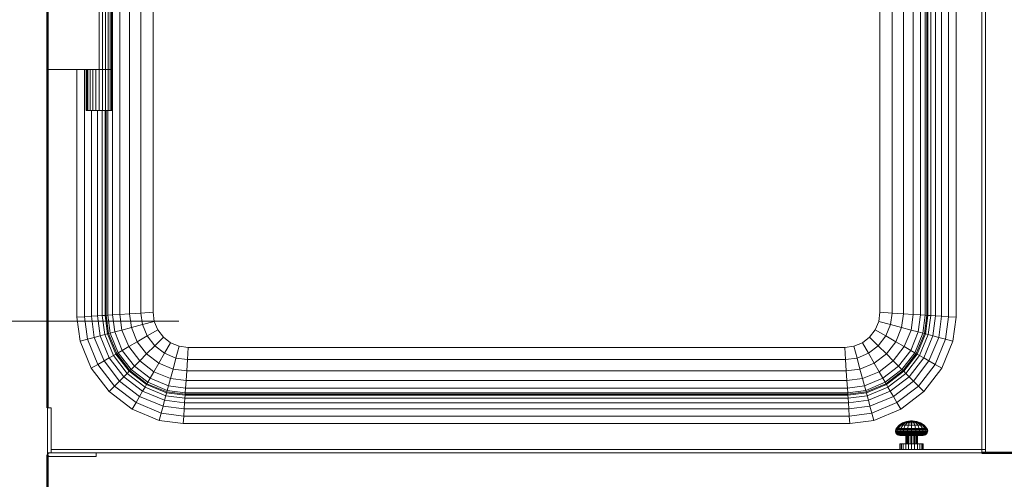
# Model space of a CAD drawing. Header units: millimetres. Extents: x 106 to 22495, y 2709 to 43185.
# Tile 54 of 76: x 15806 to 16646, y 41153 to 41545. Entities that reach past the tile are written whole.
import ezdxf

# ---------------------------------------------------------------- set-up
doc = ezdxf.new("R2010")
doc.units = ezdxf.units.MM
for name, color, linetype, lineweight in [('A-WALL-____-MCUT', 113, 'Continuous', 50), ('A-WALL-____-OTLN', 113, 'Continuous', 20), ('M-EQPM-____-OTLN', 50, 'Continuous', 20), ('M-HVAC-DUCT-IDEN', 70, 'Continuous', 20)]:
    doc.layers.add(name, color=color, linetype=linetype, lineweight=lineweight)

# ---------------------------------------------------------------- blocks, each defined once
blk = doc.blocks.new('Прямая форма - 83 new-609569-В_Этаж 03_Вентиляция')
at = {"layer": 'M-EQPM-____-OTLN', "color": 253}
for p, q in [((-344.64, -382.27), (-344.64, 382.27)), ((-338.28, -381.85), (-338.28, 381.85)), ((-330, -381.31), (-330, 381.31)), ((-320.35, -380.68), (-320.35, 380.68)), ((-310, -380), (-310, 380)), ((310, -380), (310, 380)), ((320.35, -380.68), (320.35, 380.68)), ((330, -381.31), (330, 381.31)), ((338.28, -381.85), (338.28, 381.85)), ((344.64, 382.27), (344.64, -382.27)), ((348.64, 382.53), (348.64, -382.53)), ((350, -382.62), (350, 382.62)), ((350.85, 382.68), (350.85, -382.68)), ((353.35, 382.84), (353.35, -382.84)), ((357.32, 382.68), (357.32, -383.1)), ((362.5, 377.5), (362.5, -383.44)), ((368.53, 371.47), (368.53, -383.84)), ((375, 365), (375, -384.26)), ((397, -497), (397, 343)), ((400, 340), (400, -497)), ((310, -380), (310, 0)), ((-310, 0), (-310, -380)), ((-356, -173), (-356, -120)), ((-353.15, -173), (-353.15, -120)), ((-350.5, -173), (-350.5, -120)), ((-348.22, -173), (-348.22, -120)), ((-346.47, -173), (-346.47, -120)), ((-345.37, -173), (-345.37, -120)), ((-345, -173), (-345, -120)), ((-356, -173), (-400, -173)), ((-375, -384.26), (-375, -173)), ((-368.53, -173), (-368.53, -383.84)), ((-367, -208), (-367, -173)), ((-366.63, -208), (-366.63, -173)), ((-365.53, -208), (-365.53, -173)), ((-363.78, -208), (-363.78, -173)), ((-361.5, -208), (-361.5, -173)), ((-358.85, -208), (-358.85, -173)), ((-356, -173), (-353.15, -173)), ((-356, -208), (-356, -173)), ((-353.15, -173), (-356, -173)), ((-353.15, -173), (-350.5, -173)), ((-353.15, -208), (-353.15, -173)), ((-350.5, -173), (-353.15, -173)), ((-350.5, -173), (-348.22, -173)), ((-350.5, -208), (-350.5, -173)), ((-348.22, -173), (-350.5, -173)), ((-348.22, -173), (-346.47, -173)), ((-348.22, -208), (-348.22, -173)), ((-346.47, -173), (-348.22, -173)), ((-346.47, -173), (-345.37, -173)), ((-346.47, -208), (-346.47, -173)), ((-345.37, -173), (-346.47, -173)), ((-345.37, -173), (-345, -173)), ((-345.37, -208), (-345.37, -173)), ((-345, -173), (-345.37, -173)), ((-345, -208), (-345, -173)), ((-366.63, -208), (-367, -208)), ((-365.53, -208), (-366.63, -208)), ((-363.78, -208), (-365.53, -208)), ((-361.5, -208), (-363.78, -208)), ((-362.5, -208), (-362.5, -383.44)), ((-358.85, -208), (-361.5, -208)), ((-356, -208), (-358.85, -208)), ((-357.32, -208), (-357.32, -383.1)), ((-353.15, -208), (-356, -208)), ((-353.35, -208), (-353.35, -382.84)), ((-350.5, -208), (-353.15, -208)), ((-350.85, -208), (-350.85, -382.68)), ((-348.22, -208), (-350.5, -208)), ((-350, -208), (-350, -382.62)), ((-348.64, -382.53), (-348.64, -208)), ((-346.47, -208), (-348.22, -208)), ((-345.37, -208), (-346.47, -208)), ((-345, -208), (-345.37, -208)), ((-368.53, -383.84), (-375, -384.26)), ((-372.3, -404.73), (-375, -384.26)), ((-362.5, -383.44), (-368.53, -383.84)), ((-368.53, -383.84), (-366, -403.04)), ((-357.32, -383.1), (-362.5, -383.44)), ((-362.5, -383.44), (-360.13, -401.47)), ((-353.35, -382.84), (-357.32, -383.1)), ((-357.32, -383.1), (-355.08, -400.12)), ((-350.85, -382.68), (-353.35, -382.84)), ((-353.35, -382.84), (-351.21, -399.08)), ((-350, -382.62), (-350.85, -382.68)), ((-350.85, -382.68), (-348.78, -398.43)), ((-348.64, -382.53), (-350, -382.62)), ((-350, -382.62), (-347.95, -398.21)), ((-344.64, -382.27), (-348.64, -382.53)), ((-346.62, -397.85), (-348.64, -382.53)), ((-338.28, -381.85), (-344.64, -382.27)), ((-342.73, -396.81), (-344.64, -382.27)), ((-330, -381.31), (-338.28, -381.85)), ((-336.53, -395.15), (-338.28, -381.85)), ((-320.35, -380.68), (-330, -381.31)), ((-328.46, -392.99), (-330, -381.31)), ((-310, -380), (-320.35, -380.68)), ((-319.06, -390.47), (-320.35, -380.68)), ((-308.98, -387.76), (-310, -380)), ((-310, -380), (-308.98, -387.76)), ((308.98, -387.76), (310, -380)), ((308.98, -387.76), (310, -380)), ((320.35, -380.68), (310, -380)), ((319.06, -390.47), (320.35, -380.68)), ((330, -381.31), (320.35, -380.68)), ((328.46, -392.99), (330, -381.31)), ((338.28, -381.85), (330, -381.31)), ((336.53, -395.15), (338.28, -381.85)), ((344.64, -382.27), (338.28, -381.85)), ((344.64, -382.27), (342.73, -396.81)), ((348.64, -382.53), (344.64, -382.27)), ((348.64, -382.53), (346.62, -397.85)), ((347.95, -398.21), (350, -382.62)), ((350, -382.62), (348.64, -382.53)), ((348.78, -398.43), (350.85, -382.68)), ((350.85, -382.68), (350, -382.62)), ((350.85, -382.68), (353.35, -382.84)), ((353.35, -382.84), (351.21, -399.08)), ((353.35, -382.84), (357.32, -383.1)), ((357.32, -383.1), (355.08, -400.12)), ((357.32, -383.1), (362.5, -383.44)), ((362.5, -383.44), (360.13, -401.47)), ((362.5, -383.44), (368.53, -383.84)), ((368.53, -383.84), (366, -403.04)), ((368.53, -383.84), (375, -384.26)), ((375, -384.26), (372.3, -404.73)), ((-328.46, -392.99), (-336.53, -395.15)), ((-319.06, -390.47), (-328.46, -392.99)), ((-323.45, -405.09), (-328.46, -392.99)), ((-308.98, -387.76), (-319.06, -390.47)), ((-315.02, -400.22), (-319.06, -390.47)), ((-305.98, -395), (-308.98, -387.76)), ((-308.98, -387.76), (-305.98, -395)), ((305.98, -395), (308.98, -387.76)), ((305.98, -395), (308.98, -387.76)), ((319.06, -390.47), (308.98, -387.76)), ((315.02, -400.22), (319.06, -390.47)), ((328.46, -392.99), (319.06, -390.47)), ((323.45, -405.09), (328.46, -392.99)), ((336.53, -395.15), (328.46, -392.99)), ((-366, -403.04), (-372.3, -404.73)), ((-360.13, -401.47), (-366, -403.04)), ((-366, -403.04), (-357.11, -424.52)), ((-355.08, -400.12), (-360.13, -401.47)), ((-360.13, -401.47), (-351.84, -421.48)), ((-351.21, -399.08), (-355.08, -400.12)), ((-355.08, -400.12), (-347.32, -418.87)), ((-348.78, -398.43), (-351.21, -399.08)), ((-351.21, -399.08), (-343.85, -416.86)), ((-347.95, -398.21), (-348.78, -398.43)), ((-348.78, -398.43), (-341.66, -415.6)), ((-346.62, -397.85), (-347.95, -398.21)), ((-347.95, -398.21), (-340.92, -415.17)), ((-342.73, -396.81), (-346.62, -397.85)), ((-339.73, -414.49), (-346.62, -397.85)), ((-336.53, -395.15), (-342.73, -396.81)), ((-336.24, -412.47), (-342.73, -396.81)), ((-330.69, -409.26), (-336.53, -395.15)), ((-315.02, -400.22), (-323.45, -405.09)), ((-305.98, -395), (-315.02, -400.22)), ((-308.6, -408.6), (-315.02, -400.22)), ((-308.6, -408.6), (-301.21, -401.21)), ((-301.21, -401.21), (-305.98, -395)), ((-305.98, -395), (-301.21, -401.21)), ((-295, -405.98), (-301.21, -401.21)), ((-301.21, -401.21), (-295, -405.98)), ((295, -405.98), (301.21, -401.21)), ((295, -405.98), (301.21, -401.21)), ((301.21, -401.21), (305.98, -395)), ((301.21, -401.21), (305.98, -395)), ((308.6, -408.6), (301.21, -401.21)), ((315.02, -400.22), (305.98, -395)), ((308.6, -408.6), (315.02, -400.22)), ((323.45, -405.09), (315.02, -400.22)), ((336.53, -395.15), (330.69, -409.26)), ((342.73, -396.81), (336.24, -412.47)), ((342.73, -396.81), (336.53, -395.15)), ((346.62, -397.85), (339.73, -414.49)), ((340.92, -415.17), (347.95, -398.21)), ((341.66, -415.6), (348.78, -398.43)), ((346.62, -397.85), (342.73, -396.81)), ((351.21, -399.08), (343.85, -416.86)), ((347.95, -398.21), (346.62, -397.85)), ((355.08, -400.12), (347.32, -418.87)), ((348.78, -398.43), (347.95, -398.21)), ((351.21, -399.08), (348.78, -398.43)), ((351.21, -399.08), (355.08, -400.12)), ((360.13, -401.47), (351.84, -421.48)), ((355.08, -400.12), (360.13, -401.47)), ((366, -403.04), (357.11, -424.52)), ((360.13, -401.47), (366, -403.04)), ((366, -403.04), (372.3, -404.73)), ((-372.3, -404.73), (-362.76, -427.78)), ((-330.69, -409.26), (-336.24, -412.47)), ((-323.45, -405.09), (-330.69, -409.26)), ((-321.39, -421.39), (-330.69, -409.26)), ((-315.48, -415.48), (-323.45, -405.09)), ((-315.48, -415.48), (-308.6, -408.6)), ((-300.22, -415.02), (-308.6, -408.6)), ((-300.22, -415.02), (-295, -405.98)), ((-287.76, -408.98), (-295, -405.98)), ((-295, -405.98), (-287.76, -408.98)), ((-290.47, -419.06), (-287.76, -408.98)), ((-280, -410), (-287.76, -408.98)), ((-287.76, -408.98), (-280, -410)), ((-280.68, -420.35), (-280, -410)), ((-280, -410), (280, -410)), ((-280, -410), (280, -410)), ((280, -410), (287.76, -408.98)), ((280, -410), (287.76, -408.98)), ((280.68, -420.35), (280, -410)), ((287.76, -408.98), (295, -405.98)), ((287.76, -408.98), (295, -405.98)), ((290.47, -419.06), (287.76, -408.98)), ((300.22, -415.02), (295, -405.98)), ((300.22, -415.02), (308.6, -408.6)), ((315.48, -415.48), (308.6, -408.6)), ((315.48, -415.48), (323.45, -405.09)), ((330.69, -409.26), (321.39, -421.39)), ((330.69, -409.26), (323.45, -405.09)), ((336.24, -412.47), (330.69, -409.26)), ((372.3, -404.73), (362.76, -427.78)), ((-347.32, -418.87), (-351.84, -421.48)), ((-343.85, -416.86), (-347.32, -418.87)), ((-347.32, -418.87), (-334.96, -434.96)), ((-341.66, -415.6), (-343.85, -416.86)), ((-343.85, -416.86), (-332.13, -432.13)), ((-340.92, -415.17), (-341.66, -415.6)), ((-341.66, -415.6), (-330.35, -430.35)), ((-339.73, -414.49), (-340.92, -415.17)), ((-340.92, -415.17), (-329.74, -429.74)), ((-336.24, -412.47), (-339.73, -414.49)), ((-328.77, -428.77), (-339.73, -414.49)), ((-325.92, -425.92), (-336.24, -412.47)), ((-321.39, -421.39), (-315.48, -415.48)), ((-305.09, -423.45), (-315.48, -415.48)), ((-305.09, -423.45), (-300.22, -415.02)), ((-290.47, -419.06), (-300.22, -415.02)), ((-292.99, -428.46), (-290.47, -419.06)), ((-280.68, -420.35), (-290.47, -419.06)), ((290.47, -419.06), (280.68, -420.35)), ((290.47, -419.06), (300.22, -415.02)), ((292.99, -428.46), (290.47, -419.06)), ((305.09, -423.45), (300.22, -415.02)), ((315.48, -415.48), (305.09, -423.45)), ((321.39, -421.39), (315.48, -415.48)), ((336.24, -412.47), (325.92, -425.92)), ((339.73, -414.49), (328.77, -428.77)), ((329.74, -429.74), (340.92, -415.17)), ((330.35, -430.35), (341.66, -415.6)), ((332.13, -432.13), (343.85, -416.86)), ((347.32, -418.87), (334.96, -434.96)), ((339.73, -414.49), (336.24, -412.47)), ((340.92, -415.17), (339.73, -414.49)), ((341.66, -415.6), (340.92, -415.17)), ((343.85, -416.86), (341.66, -415.6)), ((343.85, -416.86), (347.32, -418.87)), ((347.32, -418.87), (351.84, -421.48)), ((-357.11, -424.52), (-362.76, -427.78)), ((-362.76, -427.78), (-347.57, -447.57)), ((-351.84, -421.48), (-357.11, -424.52)), ((-357.11, -424.52), (-342.96, -442.96)), ((-351.84, -421.48), (-338.66, -438.66)), ((-328.77, -428.77), (-325.92, -425.92)), ((-325.92, -425.92), (-321.39, -421.39)), ((-312.47, -436.24), (-325.92, -425.92)), ((-309.26, -430.69), (-321.39, -421.39)), ((-309.26, -430.69), (-305.09, -423.45)), ((-292.99, -428.46), (-305.09, -423.45)), ((-281.31, -430), (-280.68, -420.35)), ((280.68, -420.35), (-280.68, -420.35)), ((281.31, -430), (280.68, -420.35)), ((305.09, -423.45), (292.99, -428.46)), ((309.26, -430.69), (305.09, -423.45)), ((321.39, -421.39), (309.26, -430.69)), ((325.92, -425.92), (312.47, -436.24)), ((325.92, -425.92), (321.39, -421.39)), ((328.77, -428.77), (325.92, -425.92)), ((351.84, -421.48), (338.66, -438.66)), ((357.11, -424.52), (342.96, -442.96)), ((362.76, -427.78), (347.57, -447.57)), ((351.84, -421.48), (357.11, -424.52)), ((357.11, -424.52), (362.76, -427.78)), ((-338.66, -438.66), (-334.96, -434.96)), ((-334.96, -434.96), (-332.13, -432.13)), ((-334.96, -434.96), (-318.87, -447.32)), ((-332.13, -432.13), (-330.35, -430.35)), ((-332.13, -432.13), (-316.86, -443.85)), ((-330.35, -430.35), (-329.74, -429.74)), ((-330.35, -430.35), (-315.6, -441.66)), ((-329.74, -429.74), (-328.77, -428.77)), ((-329.74, -429.74), (-315.17, -440.92)), ((-314.49, -439.73), (-328.77, -428.77)), ((-314.49, -439.73), (-312.47, -436.24)), ((-312.47, -436.24), (-309.26, -430.69)), ((-296.81, -442.73), (-312.47, -436.24)), ((-295.15, -436.53), (-309.26, -430.69)), ((-296.81, -442.73), (-295.15, -436.53)), ((-295.15, -436.53), (-292.99, -428.46)), ((-281.85, -438.28), (-295.15, -436.53)), ((-281.31, -430), (-292.99, -428.46)), ((-281.85, -438.28), (-281.31, -430)), ((281.31, -430), (-281.31, -430)), ((292.99, -428.46), (281.31, -430)), ((281.85, -438.28), (281.31, -430)), ((295.15, -436.53), (281.85, -438.28)), ((295.15, -436.53), (292.99, -428.46)), ((309.26, -430.69), (295.15, -436.53)), ((296.81, -442.73), (295.15, -436.53)), ((312.47, -436.24), (296.81, -442.73)), ((312.47, -436.24), (309.26, -430.69)), ((314.49, -439.73), (312.47, -436.24)), ((328.77, -428.77), (314.49, -439.73)), ((315.17, -440.92), (329.74, -429.74)), ((315.6, -441.66), (330.35, -430.35)), ((316.86, -443.85), (332.13, -432.13)), ((334.96, -434.96), (318.87, -447.32)), ((329.74, -429.74), (328.77, -428.77)), ((330.35, -430.35), (329.74, -429.74)), ((332.13, -432.13), (330.35, -430.35)), ((334.96, -434.96), (332.13, -432.13)), ((334.96, -434.96), (338.66, -438.66)), ((-347.57, -447.57), (-342.96, -442.96)), ((-342.96, -442.96), (-338.66, -438.66)), ((-342.96, -442.96), (-324.52, -457.11)), ((-338.66, -438.66), (-321.48, -451.84)), ((-318.87, -447.32), (-316.86, -443.85)), ((-316.86, -443.85), (-315.6, -441.66)), ((-316.86, -443.85), (-299.08, -451.21)), ((-315.6, -441.66), (-315.17, -440.92)), ((-315.6, -441.66), (-298.43, -448.78)), ((-315.17, -440.92), (-314.49, -439.73)), ((-315.17, -440.92), (-298.21, -447.95)), ((-297.85, -446.62), (-314.49, -439.73)), ((-297.85, -446.62), (-296.81, -442.73)), ((-282.27, -444.64), (-296.81, -442.73)), ((-282.53, -448.64), (-282.27, -444.64)), ((-282.27, -444.64), (-281.85, -438.28)), ((282.27, -444.64), (-282.27, -444.64)), ((281.85, -438.28), (-281.85, -438.28)), ((282.27, -444.64), (281.85, -438.28)), ((296.81, -442.73), (282.27, -444.64)), ((282.53, -448.64), (282.27, -444.64)), ((297.85, -446.62), (296.81, -442.73)), ((314.49, -439.73), (297.85, -446.62)), ((298.21, -447.95), (315.17, -440.92)), ((298.43, -448.78), (315.6, -441.66)), ((299.08, -451.21), (316.86, -443.85)), ((315.17, -440.92), (314.49, -439.73)), ((315.6, -441.66), (315.17, -440.92)), ((316.86, -443.85), (315.6, -441.66)), ((318.87, -447.32), (316.86, -443.85)), ((338.66, -438.66), (321.48, -451.84)), ((342.96, -442.96), (324.52, -457.11)), ((338.66, -438.66), (342.96, -442.96)), ((342.96, -442.96), (347.57, -447.57)), ((-347.57, -447.57), (-327.78, -462.76)), ((-324.52, -457.11), (-321.48, -451.84)), ((-321.48, -451.84), (-318.87, -447.32)), ((-321.48, -451.84), (-301.47, -460.13)), ((-318.87, -447.32), (-300.12, -455.08)), ((-300.12, -455.08), (-299.08, -451.21)), ((-299.08, -451.21), (-298.43, -448.78)), ((-299.08, -451.21), (-282.84, -453.35)), ((-298.43, -448.78), (-298.21, -447.95)), ((-298.43, -448.78), (-282.68, -450.85)), ((-298.21, -447.95), (-297.85, -446.62)), ((-298.21, -447.95), (-282.62, -450)), ((-282.53, -448.64), (-297.85, -446.62)), ((-283.1, -457.32), (-282.84, -453.35)), ((-282.84, -453.35), (-282.68, -450.85)), ((-282.84, -453.35), (282.84, -453.35)), ((-282.68, -450.85), (-282.62, -450)), ((-282.68, -450.85), (282.68, -450.85)), ((-282.62, -450), (-282.53, -448.64)), ((-282.62, -450), (282.62, -450)), ((282.53, -448.64), (-282.53, -448.64)), ((297.85, -446.62), (282.53, -448.64)), ((282.62, -450), (282.53, -448.64)), ((282.62, -450), (298.21, -447.95)), ((282.68, -450.85), (282.62, -450)), ((282.68, -450.85), (298.43, -448.78)), ((282.84, -453.35), (282.68, -450.85)), ((282.84, -453.35), (299.08, -451.21)), ((283.1, -457.32), (282.84, -453.35)), ((298.21, -447.95), (297.85, -446.62)), ((298.43, -448.78), (298.21, -447.95)), ((299.08, -451.21), (298.43, -448.78)), ((300.12, -455.08), (299.08, -451.21)), ((300.12, -455.08), (318.87, -447.32)), ((321.48, -451.84), (301.47, -460.13)), ((318.87, -447.32), (321.48, -451.84)), ((321.48, -451.84), (324.52, -457.11)), ((347.57, -447.57), (327.78, -462.76)), ((-397, -461.5), (-400, -461.5)), ((-400, -461.5), (-400, -500)), ((-397, -497), (-397, -461.5)), ((-327.78, -462.76), (-324.52, -457.11)), ((-324.52, -457.11), (-303.04, -466)), ((-303.04, -466), (-301.47, -460.13)), ((-301.47, -460.13), (-300.12, -455.08)), ((-301.47, -460.13), (-283.44, -462.5)), ((-300.12, -455.08), (-283.1, -457.32)), ((-283.44, -462.5), (-283.1, -457.32)), ((-283.1, -457.32), (283.1, -457.32)), ((283.1, -457.32), (300.12, -455.08)), ((283.44, -462.5), (283.1, -457.32)), ((301.47, -460.13), (283.44, -462.5)), ((301.47, -460.13), (300.12, -455.08)), ((301.47, -460.13), (303.04, -466)), ((324.52, -457.11), (303.04, -466)), ((324.52, -457.11), (327.78, -462.76)), ((-304.73, -472.3), (-327.78, -462.76)), ((-304.73, -472.3), (-303.04, -466)), ((-303.04, -466), (-283.84, -468.53)), ((-283.84, -468.53), (-284.26, -475)), ((-283.84, -468.53), (-283.44, -462.5)), ((283.84, -468.53), (-283.84, -468.53)), ((-283.44, -462.5), (283.44, -462.5)), ((283.84, -468.53), (283.44, -462.5)), ((303.04, -466), (283.84, -468.53)), ((283.84, -468.53), (284.26, -475)), ((303.04, -466), (304.73, -472.3)), ((327.78, -462.76), (304.73, -472.3)), ((-284.26, -475), (-304.73, -472.3)), ((284.26, -475), (-284.26, -475)), ((304.73, -472.3), (284.26, -475)), ((323.93, -479.1), (326.33, -476.43)), ((324.37, -479.1), (326.69, -476.43)), ((325.68, -479.1), (327.76, -476.43)), ((326.33, -476.43), (329.29, -474.4)), ((326.69, -476.43), (326.33, -476.43)), ((326.33, -476.43), (326.69, -476.43)), ((326.69, -476.43), (329.55, -474.4)), ((326.69, -476.43), (327.76, -476.43)), ((327.76, -476.43), (330.32, -474.4)), ((327.76, -476.43), (329.45, -476.43)), ((329.45, -476.43), (327.76, -479.1)), ((329.29, -474.4), (332.65, -473.13)), ((331.55, -474.4), (329.45, -476.43)), ((329.45, -476.43), (331.66, -476.43)), ((329.55, -474.4), (332.8, -473.13)), ((329.55, -474.4), (332.8, -473.13)), ((329.55, -474.4), (330.32, -474.4)), ((330.32, -474.4), (333.23, -473.13)), ((330.32, -474.4), (331.55, -474.4)), ((331.66, -476.43), (330.46, -479.1)), ((333.92, -473.13), (331.55, -474.4)), ((331.55, -474.4), (333.14, -474.4)), ((333.14, -474.4), (331.66, -476.43)), ((331.66, -476.43), (334.24, -476.43)), ((332.65, -473.13), (336.22, -472.7)), ((332.8, -473.13), (332.65, -473.13)), ((332.65, -473.13), (332.8, -473.13)), ((332.8, -473.13), (336.24, -472.7)), ((332.8, -473.13), (336.24, -472.7)), ((334.83, -473.13), (333.14, -474.4)), ((333.14, -474.4), (334.83, -473.13)), ((333.14, -474.4), (335, -474.4)), ((333.23, -473.13), (336.32, -472.7)), ((333.23, -473.13), (336.32, -472.7)), ((333.92, -473.13), (333.23, -473.13)), ((333.23, -473.13), (333.92, -473.13)), ((334.24, -476.43), (333.62, -479.1)), ((336.45, -472.7), (333.92, -473.13)), ((333.92, -473.13), (336.45, -472.7)), ((333.92, -473.13), (334.83, -473.13)), ((334.83, -473.13), (333.92, -473.13)), ((335, -474.4), (334.24, -476.43)), ((334.24, -476.43), (337, -476.43)), ((336.61, -472.7), (334.83, -473.13)), ((334.83, -473.13), (336.61, -472.7)), ((334.83, -473.13), (335.87, -473.13)), ((335.87, -473.13), (334.83, -473.13)), ((335.87, -473.13), (335, -474.4)), ((335, -474.4), (337, -474.4)), ((336.8, -472.7), (335.87, -473.13)), ((335.87, -473.13), (336.8, -472.7)), ((335.87, -473.13), (337, -473.13)), ((336.24, -472.7), (336.22, -472.7)), ((336.22, -472.7), (336.24, -472.7)), ((336.32, -472.7), (336.24, -472.7)), ((336.24, -472.7), (336.32, -472.7)), ((336.45, -472.7), (336.32, -472.7)), ((336.32, -472.7), (336.45, -472.7)), ((336.61, -472.7), (336.45, -472.7)), ((336.45, -472.7), (336.61, -472.7)), ((336.8, -472.7), (336.61, -472.7)), ((336.8, -472.7), (336.61, -472.7)), ((337, -472.7), (336.8, -472.7)), ((337, -472.7), (336.8, -472.7)), ((337, -473.13), (337, -472.7)), ((337.2, -472.7), (337, -472.7)), ((337.2, -472.7), (337, -472.7)), ((337, -473.13), (337, -472.7)), ((337, -474.4), (337, -473.13)), ((337, -473.13), (338.13, -473.13)), ((337, -476.43), (337, -474.4)), ((337, -474.4), (339, -474.4)), ((337, -479.1), (337, -476.43)), ((337, -476.43), (339.76, -476.43)), ((338.13, -473.13), (337.2, -472.7)), ((337.2, -472.7), (337.39, -472.7)), ((337.39, -472.7), (337.2, -472.7)), ((338.13, -473.13), (337.2, -472.7)), ((337.39, -472.7), (337.55, -472.7)), ((337.55, -472.7), (337.39, -472.7)), ((339.17, -473.13), (337.39, -472.7)), ((339.17, -473.13), (337.39, -472.7)), ((337.55, -472.7), (337.68, -472.7)), ((337.68, -472.7), (337.55, -472.7)), ((340.08, -473.13), (337.55, -472.7)), ((340.08, -473.13), (337.55, -472.7)), ((337.68, -472.7), (337.76, -472.7)), ((337.76, -472.7), (337.68, -472.7)), ((340.77, -473.13), (337.68, -472.7)), ((340.77, -473.13), (337.68, -472.7)), ((337.76, -472.7), (337.78, -472.7)), ((337.78, -472.7), (337.76, -472.7)), ((341.2, -473.13), (337.76, -472.7)), ((341.2, -473.13), (337.76, -472.7)), ((341.35, -473.13), (337.78, -472.7)), ((339, -474.4), (338.13, -473.13)), ((338.13, -473.13), (339.17, -473.13)), ((339.17, -473.13), (338.13, -473.13)), ((339.76, -476.43), (339, -474.4)), ((339, -474.4), (340.86, -474.4)), ((339.17, -473.13), (340.08, -473.13)), ((340.08, -473.13), (339.17, -473.13)), ((340.86, -474.4), (339.17, -473.13)), ((340.38, -479.1), (339.76, -476.43)), ((339.76, -476.43), (342.34, -476.43)), ((340.08, -473.13), (340.77, -473.13)), ((340.77, -473.13), (340.08, -473.13)), ((342.45, -474.4), (340.08, -473.13)), ((342.45, -474.4), (340.08, -473.13)), ((343.68, -474.4), (340.77, -473.13)), ((340.86, -474.4), (342.45, -474.4)), ((342.34, -476.43), (340.86, -474.4)), ((341.2, -473.13), (341.35, -473.13)), ((341.35, -473.13), (341.2, -473.13)), ((344.45, -474.4), (341.2, -473.13)), ((344.45, -474.4), (341.2, -473.13)), ((344.71, -474.4), (341.35, -473.13)), ((342.34, -476.43), (344.55, -476.43)), ((343.54, -479.1), (342.34, -476.43)), ((342.45, -474.4), (343.68, -474.4)), ((344.55, -476.43), (342.45, -474.4)), ((343.68, -474.4), (344.45, -474.4)), ((346.24, -476.43), (343.68, -474.4)), ((347.31, -476.43), (344.45, -474.4)), ((344.55, -476.43), (346.24, -476.43)), ((346.24, -479.1), (344.55, -476.43)), ((347.67, -476.43), (344.71, -474.4)), ((346.24, -476.43), (347.31, -476.43)), ((348.32, -479.1), (346.24, -476.43)), ((347.31, -476.43), (347.67, -476.43)), ((347.67, -476.43), (347.31, -476.43)), ((349.63, -479.1), (347.31, -476.43)), ((350.07, -479.1), (347.67, -476.43)), ((323.26, -481), (323.46, -480.01)), ((323.73, -481), (323.26, -481)), ((323.26, -481), (323.73, -481)), ((323.33, -482.02), (323.26, -481)), ((323.8, -482.02), (323.33, -482.02)), ((323.33, -482.02), (323.8, -482.02)), ((323.67, -482.98), (323.33, -482.02)), ((323.46, -480.01), (323.93, -479.1)), ((323.92, -480.01), (323.46, -480.01)), ((323.46, -480.01), (323.92, -480.01)), ((324.13, -482.98), (323.67, -482.98)), ((323.67, -482.98), (324.13, -482.98)), ((324.26, -483.81), (323.67, -482.98)), ((323.73, -481), (323.92, -480.01)), ((323.73, -481), (323.92, -480.01)), ((323.73, -481), (325.1, -481)), ((323.8, -482.02), (323.73, -481)), ((323.8, -482.02), (325.16, -482.02)), ((324.13, -482.98), (323.8, -482.02)), ((324.13, -482.98), (323.8, -482.02)), ((323.92, -480.01), (324.37, -479.1)), ((323.92, -480.01), (324.37, -479.1)), ((325.28, -480.01), (323.92, -480.01)), ((323.92, -480.01), (325.28, -480.01)), ((324.37, -479.1), (323.93, -479.1)), ((323.93, -479.1), (324.37, -479.1)), ((325.46, -482.98), (324.13, -482.98)), ((324.13, -482.98), (325.46, -482.98)), ((324.7, -483.81), (324.13, -482.98)), ((324.7, -483.81), (324.13, -482.98)), ((324.7, -483.81), (324.26, -483.81)), ((324.26, -483.81), (324.7, -483.81)), ((325.05, -484.46), (324.26, -483.81)), ((324.37, -479.1), (325.68, -479.1)), ((325.97, -483.81), (324.7, -483.81)), ((324.7, -483.81), (325.97, -483.81)), ((325.46, -484.46), (324.7, -483.81)), ((325.46, -484.46), (324.7, -483.81)), ((325.46, -484.46), (325.05, -484.46)), ((325.05, -484.46), (325.46, -484.46)), ((325.99, -484.86), (325.05, -484.46)), ((325.1, -481), (325.28, -480.01)), ((325.1, -481), (327.28, -481)), ((325.16, -482.02), (325.1, -481)), ((325.16, -482.02), (327.33, -482.02)), ((325.46, -482.98), (325.16, -482.02)), ((325.28, -480.01), (325.68, -479.1)), ((325.28, -480.01), (327.43, -480.01)), ((325.46, -482.98), (327.58, -482.98)), ((325.97, -483.81), (325.46, -482.98)), ((326.65, -484.46), (325.46, -484.46)), ((325.46, -484.46), (326.65, -484.46)), ((326.37, -484.86), (325.46, -484.46)), ((326.37, -484.86), (325.46, -484.46)), ((325.68, -479.1), (327.76, -479.1)), ((325.97, -483.81), (327.99, -483.81)), ((326.65, -484.46), (325.97, -483.81)), ((326.65, -484.46), (325.97, -483.81)), ((326.37, -484.86), (325.99, -484.86)), ((325.99, -484.86), (326.37, -484.86)), ((327, -485), (325.99, -484.86)), ((327.47, -484.86), (326.37, -484.86)), ((326.37, -484.86), (327.47, -484.86)), ((327.34, -485), (326.37, -484.86)), ((327.34, -485), (326.37, -484.86)), ((328.55, -484.46), (326.65, -484.46)), ((326.65, -484.46), (328.55, -484.46)), ((327.47, -484.86), (326.65, -484.46)), ((327.47, -484.86), (326.65, -484.46)), ((327.34, -485), (327, -485)), ((327, -485), (327.34, -485)), ((327.43, -480.01), (327.28, -481)), ((327.28, -481), (330.13, -481)), ((327.28, -481), (327.33, -482.02)), ((327.33, -482.02), (330.17, -482.02)), ((327.33, -482.02), (327.58, -482.98)), ((328.34, -485), (327.34, -485)), ((327.34, -485), (328.34, -485)), ((327.76, -479.1), (327.43, -480.01)), ((327.43, -480.01), (330.23, -480.01)), ((329.21, -484.86), (327.47, -484.86)), ((327.47, -484.86), (329.21, -484.86)), ((328.34, -485), (327.47, -484.86)), ((328.34, -485), (327.47, -484.86)), ((327.58, -482.98), (330.34, -482.98)), ((327.58, -482.98), (327.99, -483.81)), ((327.76, -479.1), (330.46, -479.1)), ((327.99, -483.81), (330.63, -483.81)), ((327.99, -483.81), (328.55, -484.46)), ((329.93, -485), (328.34, -485)), ((328.34, -485), (329.93, -485)), ((328.55, -484.46), (331.03, -484.46)), ((328.55, -484.46), (329.21, -484.86)), ((329.21, -484.86), (328.55, -484.46)), ((329.21, -484.86), (331.49, -484.86)), ((331.49, -484.86), (329.21, -484.86)), ((329.21, -484.86), (329.93, -485)), ((329.93, -485), (329.21, -484.86)), ((329.93, -485), (332, -485)), ((332, -485), (329.93, -485)), ((330.23, -480.01), (330.13, -481)), ((330.13, -481), (333.44, -481)), ((330.13, -481), (330.17, -482.02)), ((330.17, -482.02), (333.46, -482.02)), ((330.17, -482.02), (330.34, -482.98)), ((330.46, -479.1), (330.23, -480.01)), ((330.23, -480.01), (333.5, -480.01)), ((330.34, -482.98), (333.55, -482.98)), ((330.34, -482.98), (330.63, -483.81)), ((330.46, -479.1), (333.62, -479.1)), ((330.63, -483.81), (333.7, -483.81)), ((330.63, -483.81), (331.03, -484.46)), ((331.03, -484.46), (333.91, -484.46)), ((331.03, -484.46), (331.49, -484.86)), ((331.49, -484.86), (331.03, -484.46)), ((331.49, -484.86), (334.15, -484.86)), ((331.49, -484.86), (332, -485)), ((334.15, -484.86), (331.49, -484.86)), ((332, -485), (331.49, -484.86)), ((332, -485), (334.41, -485)), ((332.17, -485), (332, -485)), ((332, -485), (332.17, -485)), ((332, -492.2), (332, -485)), ((332.17, -485), (332.67, -485)), ((332.17, -492.2), (332.17, -485)), ((332.67, -485), (333.46, -485)), ((332.67, -492.2), (332.67, -485)), ((333.5, -480.01), (333.44, -481)), ((333.44, -481), (337, -481)), ((333.44, -481), (333.46, -482.02)), ((333.46, -482.02), (337, -482.02)), ((333.46, -482.02), (333.55, -482.98)), ((333.46, -485), (334.5, -485)), ((333.46, -485), (333.46, -492.2)), ((333.62, -479.1), (333.5, -480.01)), ((333.5, -480.01), (337, -480.01)), ((333.55, -482.98), (337, -482.98)), ((333.55, -482.98), (333.7, -483.81)), ((333.62, -479.1), (337, -479.1)), ((333.7, -483.81), (337, -483.81)), ((333.7, -483.81), (333.91, -484.46)), ((333.91, -484.46), (337, -484.46)), ((333.91, -484.46), (334.15, -484.86)), ((334.15, -484.86), (333.91, -484.46)), ((334.15, -484.86), (337, -484.86)), ((334.15, -484.86), (334.41, -485)), ((337, -484.86), (334.15, -484.86)), ((334.41, -485), (334.15, -484.86)), ((334.41, -485), (337, -485)), ((334.5, -485), (335.71, -485)), ((334.5, -485), (334.5, -492.2)), ((335.71, -485), (337, -485)), ((335.71, -485), (335.71, -492.2)), ((337, -480.01), (337, -479.1)), ((337, -479.1), (340.38, -479.1)), ((337, -481), (337, -480.01)), ((337, -480.01), (340.5, -480.01)), ((337, -482.02), (337, -481)), ((337, -481), (340.56, -481)), ((337, -482.98), (337, -482.02)), ((337, -482.02), (340.54, -482.02)), ((337, -483.81), (337, -482.98)), ((337, -482.98), (340.45, -482.98)), ((337, -484.46), (337, -483.81)), ((337, -483.81), (340.3, -483.81)), ((337, -484.86), (337, -484.46)), ((337, -484.46), (340.09, -484.46)), ((337, -484.86), (337, -484.46)), ((337, -485), (337, -484.86)), ((337, -484.86), (339.85, -484.86)), ((339.85, -484.86), (337, -484.86)), ((337, -485), (337, -484.86)), ((337, -485), (339.59, -485)), ((337, -492.2), (337, -485)), ((337, -485), (338.29, -485)), ((338.29, -492.2), (338.29, -485)), ((338.29, -485), (339.5, -485)), ((339.5, -485), (340.54, -485)), ((339.5, -492.2), (339.5, -485)), ((339.59, -485), (339.85, -484.86)), ((339.59, -485), (339.85, -484.86)), ((339.59, -485), (342, -485)), ((339.85, -484.86), (340.09, -484.46)), ((339.85, -484.86), (340.09, -484.46)), ((339.85, -484.86), (342.51, -484.86)), ((342.51, -484.86), (339.85, -484.86)), ((340.09, -484.46), (340.3, -483.81)), ((340.09, -484.46), (342.97, -484.46)), ((340.3, -483.81), (340.45, -482.98)), ((340.3, -483.81), (343.37, -483.81)), ((340.5, -480.01), (340.38, -479.1)), ((340.38, -479.1), (343.54, -479.1)), ((340.45, -482.98), (340.54, -482.02)), ((340.45, -482.98), (343.66, -482.98)), ((340.56, -481), (340.5, -480.01)), ((340.5, -480.01), (343.77, -480.01)), ((340.54, -482.02), (340.56, -481)), ((340.54, -482.02), (343.83, -482.02)), ((340.54, -485), (341.33, -485)), ((340.54, -492.2), (340.54, -485)), ((340.56, -481), (343.87, -481)), ((341.33, -485), (341.83, -485)), ((341.33, -492.2), (341.33, -485)), ((341.83, -485), (342, -485)), ((342, -485), (341.83, -485)), ((341.83, -492.2), (341.83, -485)), ((342, -485), (342.51, -484.86)), ((342, -485), (342.51, -484.86)), ((342, -485), (344.07, -485)), ((344.07, -485), (342, -485)), ((342, -492.2), (342, -485)), ((342.51, -484.86), (342.97, -484.46)), ((342.51, -484.86), (342.97, -484.46)), ((342.51, -484.86), (344.79, -484.86)), ((344.79, -484.86), (342.51, -484.86)), ((342.97, -484.46), (343.37, -483.81)), ((342.97, -484.46), (345.45, -484.46)), ((343.37, -483.81), (343.66, -482.98)), ((343.37, -483.81), (346.01, -483.81)), ((343.54, -479.1), (346.24, -479.1)), ((343.77, -480.01), (343.54, -479.1)), ((343.66, -482.98), (343.83, -482.02)), ((343.66, -482.98), (346.42, -482.98)), ((343.77, -480.01), (346.57, -480.01)), ((343.87, -481), (343.77, -480.01)), ((343.83, -482.02), (343.87, -481)), ((343.83, -482.02), (346.67, -482.02)), ((343.87, -481), (346.72, -481)), ((344.07, -485), (344.79, -484.86)), ((344.07, -485), (344.79, -484.86)), ((344.07, -485), (345.66, -485)), ((345.66, -485), (344.07, -485)), ((344.79, -484.86), (345.45, -484.46)), ((344.79, -484.86), (345.45, -484.46)), ((344.79, -484.86), (346.53, -484.86)), ((346.53, -484.86), (344.79, -484.86)), ((345.45, -484.46), (346.01, -483.81)), ((345.45, -484.46), (347.35, -484.46)), ((347.35, -484.46), (345.45, -484.46)), ((345.66, -485), (346.53, -484.86)), ((345.66, -485), (346.53, -484.86)), ((345.66, -485), (346.66, -485)), ((346.66, -485), (345.66, -485)), ((346.01, -483.81), (346.42, -482.98)), ((346.01, -483.81), (348.03, -483.81)), ((346.57, -480.01), (346.24, -479.1)), ((346.42, -482.98), (346.67, -482.02)), ((346.53, -484.86), (347.35, -484.46)), ((346.53, -484.86), (347.35, -484.46)), ((346.53, -484.86), (347.63, -484.86)), ((347.63, -484.86), (346.53, -484.86)), ((346.72, -481), (346.57, -480.01)), ((346.66, -485), (347.63, -484.86)), ((346.66, -485), (347.63, -484.86)), ((346.66, -485), (347, -485)), ((347, -485), (346.66, -485)), ((346.67, -482.02), (346.72, -481)), ((346.72, -481), (348.9, -481)), ((346.77, -479.1), (348.32, -479.1)), ((346.77, -480.01), (348.72, -480.01)), ((346.77, -482.02), (348.84, -482.02)), ((346.77, -482.98), (348.54, -482.98)), ((347, -485), (348.01, -484.86)), ((347.35, -484.46), (348.03, -483.81)), ((347.35, -484.46), (348.03, -483.81)), ((347.35, -484.46), (348.54, -484.46)), ((348.54, -484.46), (347.35, -484.46)), ((347.63, -484.86), (348.54, -484.46)), ((347.63, -484.86), (348.54, -484.46)), ((347.63, -484.86), (348.01, -484.86)), ((348.01, -484.86), (347.63, -484.86)), ((348.01, -484.86), (348.95, -484.46)), ((348.03, -483.81), (348.54, -482.98)), ((348.03, -483.81), (349.3, -483.81)), ((349.3, -483.81), (348.03, -483.81)), ((348.32, -479.1), (349.63, -479.1)), ((348.72, -480.01), (348.32, -479.1)), ((348.54, -482.98), (348.84, -482.02)), ((348.54, -482.98), (349.87, -482.98)), ((349.87, -482.98), (348.54, -482.98)), ((348.54, -484.46), (349.3, -483.81)), ((348.54, -484.46), (349.3, -483.81)), ((348.54, -484.46), (348.95, -484.46)), ((348.95, -484.46), (348.54, -484.46)), ((348.72, -480.01), (350.08, -480.01)), ((350.08, -480.01), (348.72, -480.01)), ((348.9, -481), (348.72, -480.01)), ((348.84, -482.02), (348.9, -481)), ((348.84, -482.02), (350.2, -482.02)), ((348.9, -481), (350.27, -481)), ((348.95, -484.46), (349.74, -483.81)), ((349.3, -483.81), (349.87, -482.98)), ((349.3, -483.81), (349.87, -482.98)), ((349.3, -483.81), (349.74, -483.81)), ((349.74, -483.81), (349.3, -483.81)), ((349.63, -479.1), (350.07, -479.1)), ((350.07, -479.1), (349.63, -479.1)), ((350.08, -480.01), (349.63, -479.1)), ((350.08, -480.01), (349.63, -479.1)), ((349.74, -483.81), (350.33, -482.98)), ((349.87, -482.98), (350.2, -482.02)), ((349.87, -482.98), (350.2, -482.02)), ((349.87, -482.98), (350.33, -482.98)), ((350.33, -482.98), (349.87, -482.98)), ((350.54, -480.01), (350.07, -479.1)), ((350.27, -481), (350.08, -480.01)), ((350.2, -482.02), (350.27, -481)), ((350.2, -482.02), (350.67, -482.02)), ((350.67, -482.02), (350.2, -482.02)), ((350.27, -481), (350.74, -481)), ((350.74, -481), (350.27, -481)), ((350.33, -482.98), (350.67, -482.02)), ((350.74, -481), (350.54, -480.01)), ((350.67, -482.02), (350.74, -481)), ((327, -492.2), (327.34, -492.2)), ((327, -492.2), (327, -497)), ((327.34, -492.2), (328.34, -492.2)), ((327.34, -492.2), (327.34, -497)), ((328.34, -492.2), (329.93, -492.2)), ((328.34, -492.2), (328.34, -497)), ((329.93, -492.2), (332, -492.2)), ((329.93, -492.2), (329.93, -497)), ((332, -492.2), (334.41, -492.2)), ((332, -492.2), (332, -497)), ((334.41, -492.2), (337, -492.2)), ((334.41, -492.2), (334.41, -497)), ((337, -497), (337, -492.2)), ((337, -492.2), (339.59, -492.2)), ((339.59, -497), (339.59, -492.2)), ((339.59, -492.2), (342, -492.2)), ((342, -492.2), (344.07, -492.2)), ((342, -492.2), (342, -497)), ((344.07, -492.2), (345.66, -492.2)), ((344.07, -492.2), (344.07, -497)), ((345.66, -492.2), (346.66, -492.2)), ((345.66, -492.2), (345.66, -497)), ((346.66, -492.2), (347, -492.2)), ((346.66, -492.2), (346.66, -497)), ((347, -492.2), (347, -497)), ((-400, -500), (-397, -500)), ((-400, -501.5), (-400, -500)), ((-399.8, -500.75), (-398.5, -500)), ((-399.8, -500.75), (-399.8, -502.25)), ((-399.8, -502.25), (-398.5, -503)), ((-398.5, -500), (-397, -500)), ((-398.5, -503), (-358.5, -503)), ((-397, -497), (397, -497)), ((-397, -500), (-397, -497)), ((397, -500), (-397, -500)), ((-358.5, -503), (-358.5, -500)), ((397, -497), (397, -500)), ((400, -497), (397, -497)), ((400, -497), (400, -500))]:
    blk.add_line(p, q, dxfattribs=at)
blk = doc.blocks.new('Прямая форма - FU - 054-611929-В_Этаж 03_Вентиляция')
blk.add_blockref('Прямая форма - 83 new-609569-В_Этаж 03_Вентиляция', (0, 0))
blk = doc.blocks.new('Прямая форма - 83 new-612873-В_Этаж 03_Вентиляция')
at = {"layer": 'A-WALL-____-MCUT', "color": 9}
for p, q in [((1261.5, 100), (0, 100)), ((3800, 100), (1301.5, 100))]:
    blk.add_line(p, q, dxfattribs=at)
blk = doc.blocks.new('Прямая форма - SW - 007-612874-В_Этаж 03_Вентиляция')
blk.add_blockref('Прямая форма - 83 new-612873-В_Этаж 03_Вентиляция', (0, 0))
blk = doc.blocks.new('Прямая форма - 83 new-613586-В_Этаж 03_Вентиляция')
at = {"layer": 'A-WALL-____-MCUT', "color": 9}
for p, q in [((2424.17, 0), (897, 0)), ((100, -1.5), (100, -100))]:
    blk.add_line(p, q, dxfattribs=at)
blk = doc.blocks.new('Прямая форма - SW - 010-613587-В_Этаж 03_Вентиляция')
blk.add_blockref('Прямая форма - 83 new-613586-В_Этаж 03_Вентиляция', (0, 0))
blk = doc.blocks.new('83 new_ifc_RVT-1-В_Этаж 03_Вентиляция')
at = {"layer": 'A-WALL-____-OTLN', "color": 253, "lineweight": 20, "rotation": 270}
blk.add_blockref('Прямая форма - SW - 007-612874-В_Этаж 03_Вентиляция', (26610.28, 42475.83), dxfattribs=at)
at = {"layer": 'A-WALL-____-OTLN', "color": 253, "lineweight": 20}
blk.add_blockref('Прямая форма - SW - 010-613587-В_Этаж 03_Вентиляция', (26610.28, 41175.83), dxfattribs=at)
at = {"layer": 'M-EQPM-____-OTLN', "color": 253, "lineweight": 20}
blk.add_blockref('Прямая форма - FU - 054-611929-В_Этаж 03_Вентиляция', (27110.28, 41675.83), dxfattribs=at)
blk = doc.blocks.new('ADSK_M_Воздуховоды - Размер_15-149623-В_Этаж 03_Вентиляция')
at = {"layer": 'M-HVAC-DUCT-IDEN'}
blk.add_line((-7.5, 0), (7.5, 0), dxfattribs=at)

msp = doc.modelspace()

# ---------------------------------------------------------------- block references
at = {"lineweight": 9}
msp.add_blockref('83 new_ifc_RVT-1-В_Этаж 03_Вентиляция', (-10880.44, 0), dxfattribs=at)
at = {"layer": 'M-HVAC-DUCT-IDEN', "xscale": 49.99999999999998, "yscale": 49.99999999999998, "zscale": 49.99999999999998}
msp.add_blockref('ADSK_M_Воздуховоды - Размер_15-149623-В_Этаж 03_Вентиляция', (15566.93, 41288.25), dxfattribs=at)

doc.saveas('drawing.dxf')
